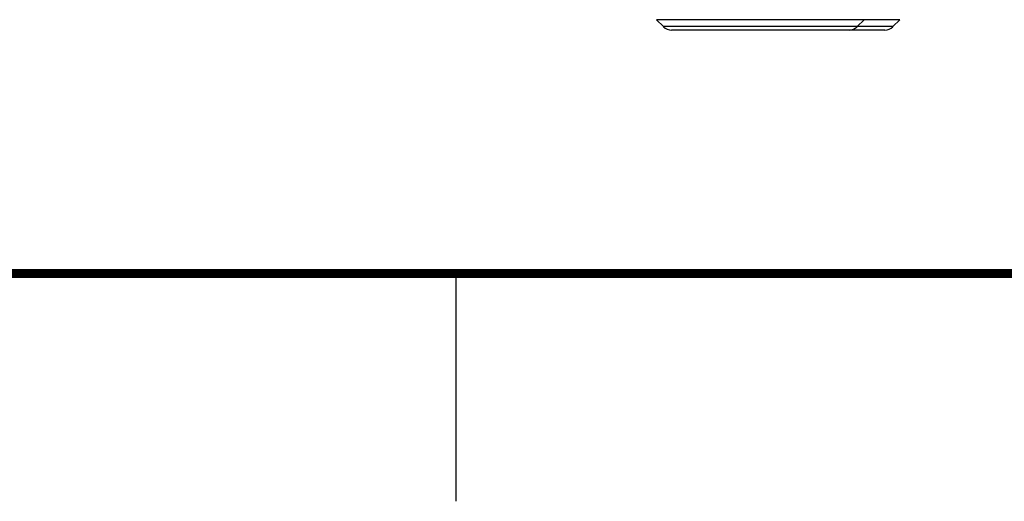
# Model space of a CAD drawing. Header units: inches. Extents: x 0 to 34, y 0 to 22.
# Tile 3 of 37: x 7.5 to 9.7, y 0 to 1.1. Entities that reach past the tile are written whole.
import ezdxf

# ---------------------------------------------------------------- set-up
doc = ezdxf.new("R2010")
doc.units = ezdxf.units.IN
doc.header["$LTSCALE"] = 1.87
doc.header["$MEASUREMENT"] = 0
doc.layers.get('0').update_dxf_attribs({"linetype": 'CONTINUOUS'})

msp = doc.modelspace()

# ---------------------------------------------------------------- linework, layer by layer
at = {"color": 7, "linetype": 'CONTINUOUS'}
for p, q in [((9.4738, 1.0575), (8.9397, 1.0575)), ((8.955, 1.0422), (8.9397, 1.0575)), ((9.4584, 1.0422), (8.955, 1.0422)), ((9.3797, 1.0422), (9.395, 1.0575)), ((9.4584, 1.0422), (9.4738, 1.0575)), ((9.4407, 1.0348), (8.9727, 1.0348))]:
    msp.add_line(p, q, dxfattribs=at)
at = {"color": 2, "linetype": 'CONTINUOUS'}
msp.add_line((8.5, 0), (8.5, 0.5), dxfattribs=at)
at = {"color": 7, "linetype": 'CONTINUOUS', "const_width": 0.02}
msp.add_lwpolyline([(0.5, 0.5), (33.5, 0.5)], dxfattribs=at)
at = {"color": 7, "linetype": 'CONTINUOUS'}
for centre, start, end in [((8.9727, 1.0598), 225, 270), ((9.362, 1.0598), 270, 315), ((9.4407, 1.0598), 270, 315)]:
    msp.add_arc(centre, 0.025, start, end, dxfattribs=at)

doc.saveas('drawing.dxf')
